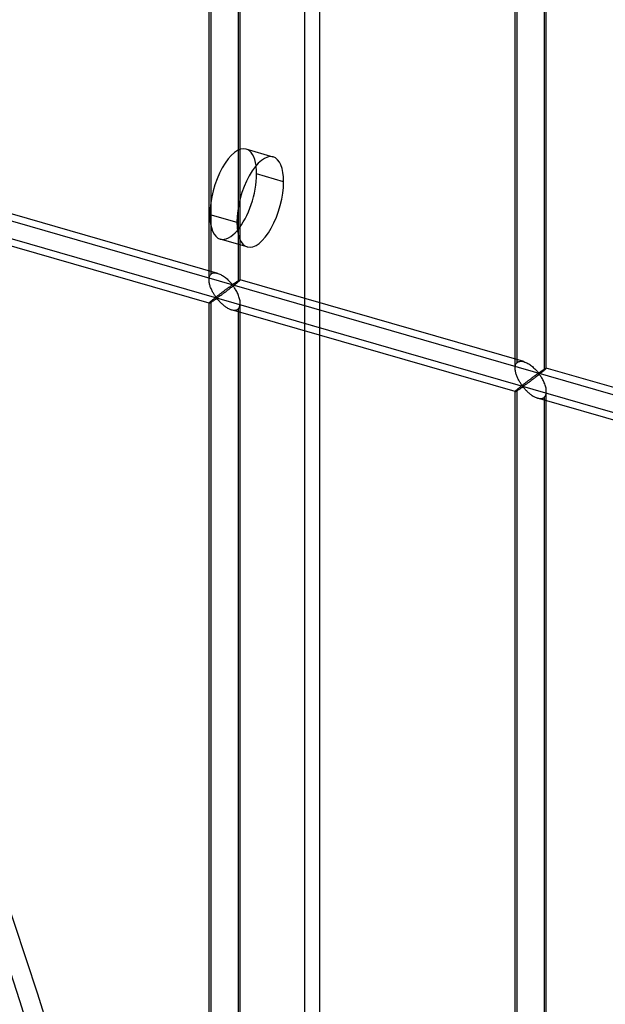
# Model space of a CAD drawing. Header units: millimetres. Extents: x -766 to 748, y -857 to 897.
# Tile 65 of 87: x 516 to 610, y 6 to 164. Entities that reach past the tile are written whole.
import ezdxf

# ---------------------------------------------------------------- set-up
doc = ezdxf.new("R2010")
doc.units = ezdxf.units.MM
doc.layers.add('MAIN-1', color=7, linetype='Continuous')
doc.layers.add('MAIN-2', color=7, linetype='Continuous')

msp = doc.modelspace()

# ---------------------------------------------------------------- linework, layer by layer
at = {"layer": 'MAIN-1'}
msp.add_line((558.31, 137.75), (553.98, 139), dxfattribs=at)
for centre, major_axis, start_param, end_param in [((554.56, 134.51), (2.08, 7.21), 0.000007, 2.158799), ((554.56, 134.51), (2.08, 7.21), -0.982794, 0.000007), ((550.23, 135.76), (-2.08, -7.21), 0.766875, 2.158799), ((550.23, 135.76), (-2.08, -7.21), 2.158799, 2.374718), ((554.56, 134.51), (2.08, 7.21), -3.141586, -0.982794), ((554.56, 134.51), (2.08, 7.21), 2.158799, 3.141599)]:
    msp.add_ellipse(centre, major_axis=major_axis, ratio=0.433013, start_param=start_param, end_param=end_param, dxfattribs=at)
at = {"layer": 'MAIN-2'}
for p, q in [((-431.4, 404.55), (746.4, 64.55)), ((697.56, 75.76), (-431.73, 401.76)), ((546.35, 122.01), (546.35, 314.56)), ((546.68, 122.92), (546.68, 314.89)), ((551.35, 122.01), (551.35, 314.56)), ((551.01, 313.64), (551.01, 121.67)), ((595.42, 107.84), (595.42, 300.39)), ((595.76, 108.76), (595.76, 300.72)), ((600.42, 107.84), (600.42, 300.39)), ((600.09, 299.48), (600.09, 107.51)), ((564.13, -789.68), (564.13, 218.37)), ((561.63, 216.21), (561.63, -791.84)), ((556.64, 141.71), (552.31, 142.96)), ((547.74, 123.05), (502.27, 136.18)), ((546.35, 118.25), (500.88, 131.38)), ((546.48, 132.51), (550.81, 131.26)), ((552.48, 127.3), (548.15, 128.55)), ((546.35, 122.14), (546.37, 122.28)), ((546.35, 121.99), (546.35, 122.14)), ((546.35, 121.86), (546.35, 121.99)), ((546.37, 121.72), (546.35, 121.86)), ((546.37, 122.28), (546.39, 122.41)), ((546.39, 121.59), (546.37, 121.72)), ((546.39, 122.41), (546.43, 122.53)), ((546.41, 121.45), (546.39, 121.59)), ((546.43, 122.53), (546.48, 122.65)), ((546.48, 122.65), (546.54, 122.75)), ((546.54, 122.75), (546.6, 122.84)), ((546.6, 122.84), (546.68, 122.92)), ((546.68, 122.92), (546.8, 123.01)), ((546.8, 123.01), (546.93, 123.07)), ((546.93, 123.07), (547.08, 123.11)), ((547.08, 123.11), (547.23, 123.12)), ((547.23, 123.12), (547.4, 123.12)), ((547.4, 123.12), (547.57, 123.1)), ((547.57, 123.1), (547.75, 123.05)), ((547.75, 123.05), (547.91, 123)), ((547.91, 123), (548.07, 122.93)), ((548.07, 122.93), (548.22, 122.86)), ((548.22, 122.86), (548.37, 122.78)), ((548.37, 122.78), (548.52, 122.69)), ((548.52, 122.69), (548.67, 122.59)), ((548.67, 122.59), (548.82, 122.49)), ((548.82, 122.49), (548.97, 122.38)), ((548.97, 122.38), (549.1, 122.26)), ((549.1, 122.26), (549.24, 122.15)), ((549.24, 122.15), (549.37, 122.03)), ((549.37, 122.03), (549.49, 121.91)), ((549.49, 121.91), (549.6, 121.79)), ((549.6, 121.79), (549.71, 121.68)), ((549.71, 121.68), (549.81, 121.57)), ((550.59, 121.56), (550.64, 121.59)), ((550.64, 121.59), (550.69, 121.63)), ((550.69, 121.63), (550.73, 121.66)), ((550.73, 121.66), (550.78, 121.69)), ((550.78, 121.69), (550.83, 121.72)), ((550.83, 121.72), (550.87, 121.75)), ((550.93, 121.6), (550.84, 121.53)), ((550.87, 121.75), (550.92, 121.78)), ((550.92, 121.78), (550.96, 121.81)), ((551.01, 121.67), (550.93, 121.6)), ((550.96, 121.81), (551, 121.84)), ((551, 121.84), (551.04, 121.86)), ((551.07, 121.72), (551.01, 121.67)), ((551.04, 121.86), (551.08, 121.88)), ((551.12, 121.77), (551.07, 121.72)), ((551.08, 121.88), (551.12, 121.91)), ((551.12, 121.91), (551.15, 121.93)), ((551.17, 121.81), (551.12, 121.77)), ((551.15, 121.93), (551.18, 121.95)), ((551.21, 121.85), (551.17, 121.81)), ((551.18, 121.95), (551.21, 121.96)), ((551.21, 121.96), (551.24, 121.98)), ((551.25, 121.89), (551.21, 121.85)), ((551.24, 121.98), (551.26, 121.99)), ((551.28, 121.92), (551.25, 121.89)), ((551.26, 121.99), (551.29, 122)), ((551.31, 121.95), (551.28, 121.92)), ((551.29, 122), (551.3, 122.01)), ((551.3, 122.01), (551.32, 122.01)), ((551.32, 121.97), (551.31, 121.95)), ((551.32, 122.01), (551.33, 122.02)), ((551.34, 121.99), (551.32, 121.97)), ((551.33, 122.02), (551.34, 122.02)), ((551.34, 122.02), (551.34, 122.01)), ((551.34, 122.01), (551.34, 122.01)), ((551.34, 122.01), (551.35, 122.01)), ((596.82, 108.89), (551.34, 122.01)), ((551.35, 122), (551.34, 121.99)), ((551.35, 122.01), (551.35, 122.01)), ((551.35, 122.01), (551.35, 122.01)), ((551.35, 122.01), (551.35, 122.01)), ((551.35, 122.01), (551.35, 122)), ((546.44, 121.31), (546.41, 121.45)), ((546.48, 121.17), (546.44, 121.31)), ((546.52, 121.04), (546.48, 121.17)), ((546.56, 120.9), (546.52, 121.04)), ((546.61, 120.76), (546.56, 120.9)), ((546.67, 120.63), (546.61, 120.76)), ((546.73, 120.49), (546.67, 120.63)), ((546.79, 120.36), (546.73, 120.49)), ((546.85, 120.23), (546.79, 120.36)), ((546.91, 120.11), (546.85, 120.23)), ((546.98, 119.99), (546.91, 120.11)), ((548.5, 120.03), (548.41, 119.97)), ((548.58, 120.1), (548.5, 120.03)), ((548.66, 120.16), (548.58, 120.1)), ((548.74, 120.22), (548.66, 120.16)), ((548.82, 120.28), (548.74, 120.22)), ((548.9, 120.34), (548.82, 120.28)), ((548.98, 120.06), (548.86, 119.98)), ((548.98, 120.4), (548.9, 120.34)), ((549.06, 120.46), (548.98, 120.4)), ((549.09, 120.15), (548.98, 120.06)), ((549.13, 120.51), (549.06, 120.46)), ((549.21, 120.24), (549.09, 120.15)), ((549.21, 120.56), (549.13, 120.51)), ((549.28, 120.62), (549.21, 120.56)), ((549.33, 120.33), (549.21, 120.24)), ((549.35, 120.67), (549.28, 120.62)), ((549.45, 120.42), (549.33, 120.33)), ((549.42, 120.72), (549.35, 120.67)), ((549.48, 120.77), (549.42, 120.72)), ((549.57, 120.52), (549.45, 120.42)), ((549.55, 120.81), (549.48, 120.77)), ((549.61, 120.86), (549.55, 120.81)), ((549.69, 120.61), (549.57, 120.52)), ((549.67, 120.9), (549.61, 120.86)), ((549.73, 120.94), (549.67, 120.9)), ((549.82, 120.71), (549.69, 120.61)), ((549.78, 120.98), (549.73, 120.94)), ((549.84, 121.02), (549.78, 120.98)), ((549.81, 121.57), (549.91, 121.46)), ((549.94, 120.8), (549.82, 120.71)), ((549.89, 121.06), (549.84, 121.02)), ((549.94, 121.09), (549.89, 121.06)), ((549.91, 121.46), (549.99, 121.36)), ((549.99, 121.12), (549.94, 121.09)), ((550.07, 120.9), (549.94, 120.8)), ((549.99, 121.36), (550.1, 121.28)), ((550.03, 121.14), (549.99, 121.12)), ((550.1, 121.15), (550.03, 121.14)), ((550.19, 121), (550.07, 120.9)), ((550.1, 121.28), (550.16, 121.28)), ((550.2, 121.07), (550.1, 121.15)), ((550.16, 121.28), (550.21, 121.31)), ((550.31, 121.09), (550.19, 121)), ((550.28, 120.96), (550.2, 121.07)), ((550.21, 121.31), (550.25, 121.34)), ((550.25, 121.34), (550.3, 121.37)), ((550.36, 120.85), (550.28, 120.96)), ((550.3, 121.37), (550.35, 121.4)), ((550.43, 121.19), (550.31, 121.09)), ((550.35, 121.4), (550.39, 121.43)), ((550.44, 120.72), (550.36, 120.85)), ((550.39, 121.43), (550.44, 121.46)), ((550.54, 121.28), (550.43, 121.19)), ((550.44, 121.46), (550.49, 121.49)), ((550.53, 120.59), (550.44, 120.72)), ((550.49, 121.49), (550.54, 121.53)), ((550.62, 120.45), (550.53, 120.59)), ((550.54, 121.53), (550.59, 121.56)), ((550.65, 121.37), (550.54, 121.28)), ((550.7, 120.3), (550.62, 120.45)), ((550.75, 121.45), (550.65, 121.37)), ((550.79, 120.15), (550.7, 120.3)), ((550.84, 121.53), (550.75, 121.45)), ((550.87, 119.99), (550.79, 120.15)), ((546.54, 118.46), (546.48, 118.41)), ((546.6, 118.52), (546.54, 118.46)), ((546.68, 118.59), (546.6, 118.52)), ((546.67, 118.42), (546.73, 118.45)), ((546.74, 118.64), (546.68, 118.59)), ((546.68, -73.38), (546.68, 118.59)), ((546.73, 118.45), (546.79, 118.49)), ((546.8, 118.69), (546.74, 118.64)), ((546.79, 118.49), (546.86, 118.53)), ((546.86, 118.74), (546.8, 118.69)), ((546.93, 118.8), (546.86, 118.74)), ((546.86, 118.53), (546.92, 118.58)), ((546.92, 118.58), (546.99, 118.62)), ((547, 118.86), (546.93, 118.8)), ((547.05, 119.87), (546.98, 119.99)), ((546.99, 118.62), (547.05, 118.67)), ((547.07, 118.92), (547, 118.86)), ((547.12, 119.76), (547.05, 119.87)), ((547.05, 118.67), (547.12, 118.71)), ((547.15, 118.98), (547.07, 118.92)), ((547.18, 119.65), (547.12, 119.76)), ((547.12, 118.71), (547.19, 118.76)), ((547.22, 119.04), (547.15, 118.98)), ((547.25, 119.54), (547.18, 119.65)), ((547.19, 118.76), (547.26, 118.81)), ((547.3, 119.11), (547.22, 119.04)), ((547.32, 119.44), (547.25, 119.54)), ((547.26, 118.81), (547.32, 118.85)), ((547.39, 119.17), (547.3, 119.11)), ((547.38, 119.35), (547.32, 119.44)), ((547.32, 118.85), (547.39, 118.89)), ((547.45, 119.26), (547.38, 119.35)), ((547.47, 119.24), (547.39, 119.17)), ((547.39, 118.89), (547.45, 118.93)), ((547.51, 119.18), (547.45, 119.26)), ((547.45, 118.93), (547.52, 118.97)), ((547.56, 119.31), (547.47, 119.24)), ((547.59, 119.12), (547.51, 119.18)), ((547.52, 118.97), (547.6, 118.99)), ((547.64, 119.37), (547.56, 119.31)), ((547.68, 119.13), (547.59, 119.12)), ((547.6, 118.99), (547.68, 118.92)), ((547.73, 119.44), (547.64, 119.37)), ((547.75, 119.17), (547.68, 119.13)), ((547.68, 118.92), (547.75, 118.85)), ((547.82, 119.51), (547.73, 119.44)), ((547.82, 119.22), (547.75, 119.17)), ((547.75, 118.85), (547.82, 118.77)), ((547.9, 119.58), (547.82, 119.51)), ((547.89, 119.27), (547.82, 119.22)), ((547.82, 118.77), (547.9, 118.68)), ((547.97, 119.32), (547.89, 119.27)), ((547.99, 119.65), (547.9, 119.58)), ((547.9, 118.68), (547.98, 118.6)), ((548.05, 119.38), (547.97, 119.32)), ((547.98, 118.6), (548.06, 118.51)), ((548.08, 119.71), (547.99, 119.65)), ((548.14, 119.45), (548.05, 119.38)), ((548.06, 118.51), (548.15, 118.42)), ((548.16, 119.78), (548.08, 119.71)), ((548.23, 119.51), (548.14, 119.45)), ((548.25, 119.84), (548.16, 119.78)), ((548.33, 119.58), (548.23, 119.51)), ((548.33, 119.91), (548.25, 119.84)), ((548.41, 119.97), (548.33, 119.91)), ((548.43, 119.66), (548.33, 119.58)), ((548.53, 119.73), (548.43, 119.66)), ((548.64, 119.81), (548.53, 119.73)), ((548.75, 119.89), (548.64, 119.81)), ((548.86, 119.98), (548.75, 119.89)), ((550.95, 119.82), (550.87, 119.99)), ((551.02, 119.66), (550.95, 119.82)), ((551.09, 119.48), (551.02, 119.66)), ((551.15, 119.31), (551.09, 119.48)), ((551.21, 119.14), (551.15, 119.31)), ((551.25, 118.96), (551.21, 119.14)), ((551.29, 118.79), (551.25, 118.96)), ((551.32, 118.62), (551.29, 118.79)), ((551.34, 118.44), (551.32, 118.62)), ((551.35, 118.27), (551.34, 118.44)), ((546.37, 118.29), (546.35, 118.27)), ((546.35, 118.27), (546.35, 118.26)), ((546.35, 118.26), (546.35, 118.25)), ((546.35, -74.29), (546.35, 118.26)), ((546.35, 118.25), (546.35, 118.25)), ((546.35, 118.25), (546.35, 118.25)), ((546.35, 118.25), (546.35, 118.25)), ((546.35, 118.25), (546.35, 118.25)), ((546.35, 118.25), (546.36, 118.25)), ((546.36, 118.25), (546.37, 118.25)), ((546.39, 118.32), (546.37, 118.29)), ((546.37, 118.25), (546.39, 118.26)), ((546.43, 118.36), (546.39, 118.32)), ((546.39, 118.26), (546.41, 118.27)), ((546.41, 118.27), (546.45, 118.28)), ((546.48, 118.41), (546.43, 118.36)), ((546.45, 118.28), (546.48, 118.3)), ((546.48, 118.3), (546.52, 118.33)), ((546.52, 118.33), (546.57, 118.35)), ((546.57, 118.35), (546.62, 118.38)), ((546.62, 118.38), (546.67, 118.42)), ((548.15, 118.42), (548.24, 118.32)), ((548.24, 118.32), (548.34, 118.23)), ((548.34, 118.23), (548.44, 118.14)), ((548.44, 118.14), (548.54, 118.05)), ((548.54, 118.05), (548.65, 117.96)), ((548.65, 117.96), (548.76, 117.87)), ((548.76, 117.87), (548.87, 117.78)), ((548.87, 117.78), (548.98, 117.7)), ((548.98, 117.7), (549.1, 117.62)), ((549.1, 117.62), (549.22, 117.55)), ((549.22, 117.55), (549.34, 117.48)), ((549.34, 117.48), (549.46, 117.41)), ((549.46, 117.41), (549.58, 117.36)), ((549.58, 117.36), (549.7, 117.3)), ((549.7, 117.3), (549.82, 117.25)), ((549.82, 117.25), (549.95, 117.21)), ((549.95, 117.21), (550.08, 117.18)), ((595.43, 104.08), (549.96, 117.21)), ((550.08, 117.18), (550.22, 117.15)), ((550.22, 117.15), (550.35, 117.14)), ((550.35, 117.14), (550.48, 117.14)), ((550.48, 117.14), (550.6, 117.16)), ((550.6, 117.16), (550.72, 117.18)), ((550.72, 117.18), (550.82, 117.22)), ((550.82, 117.22), (550.92, 117.28)), ((550.92, 117.28), (551.01, 117.34)), ((551.01, 117.34), (551.12, 117.45)), ((551.01, 117.34), (551.01, -74.63)), ((551.12, 117.45), (551.2, 117.58)), ((551.2, 117.58), (551.27, 117.73)), ((551.27, 117.73), (551.31, 117.9)), ((551.31, 117.9), (551.34, 118.08)), ((551.34, 118.08), (551.35, 118.27)), ((551.35, -74.29), (551.35, 118.26)), ((596.15, 108.94), (596.31, 108.96)), ((596.31, 108.96), (596.48, 108.95)), ((596.48, 108.95), (596.65, 108.93)), ((595.42, 107.83), (595.43, 107.97)), ((595.43, 107.69), (595.42, 107.83)), ((595.43, 107.97), (595.44, 108.11)), ((595.44, 107.56), (595.43, 107.69)), ((595.44, 108.11), (595.47, 108.24)), ((595.46, 107.42), (595.44, 107.56)), ((595.49, 107.28), (595.46, 107.42)), ((595.47, 108.24), (595.5, 108.37)), ((595.5, 108.37), (595.55, 108.48)), ((595.55, 108.48), (595.61, 108.59)), ((595.61, 108.59), (595.68, 108.68)), ((595.68, 108.68), (595.76, 108.76)), ((595.76, 108.76), (595.88, 108.84)), ((595.88, 108.84), (596.01, 108.9)), ((596.01, 108.9), (596.15, 108.94)), ((596.65, 108.93), (596.82, 108.89)), ((596.82, 108.89), (596.98, 108.83)), ((596.98, 108.83), (597.14, 108.77)), ((597.14, 108.77), (597.3, 108.69)), ((597.3, 108.69), (597.45, 108.61)), ((597.45, 108.61), (597.6, 108.52)), ((597.6, 108.52), (597.75, 108.42)), ((597.75, 108.42), (597.9, 108.32)), ((597.9, 108.32), (598.04, 108.21)), ((598.04, 108.21), (598.18, 108.09)), ((598.18, 108.09), (598.31, 107.98)), ((598.31, 107.98), (598.44, 107.86)), ((598.44, 107.86), (598.56, 107.74)), ((598.56, 107.74), (598.68, 107.63)), ((598.68, 107.63), (598.79, 107.51)), ((598.79, 107.51), (598.89, 107.4)), ((598.89, 107.4), (598.98, 107.29)), ((599.61, 107.36), (599.66, 107.39)), ((599.66, 107.39), (599.71, 107.43)), ((599.71, 107.43), (599.76, 107.46)), ((599.76, 107.46), (599.81, 107.49)), ((599.81, 107.49), (599.86, 107.52)), ((599.86, 107.52), (599.9, 107.55)), ((599.9, 107.55), (599.95, 107.58)), ((600.01, 107.44), (599.92, 107.36)), ((599.95, 107.58), (599.99, 107.61)), ((599.99, 107.61), (600.04, 107.64)), ((600.09, 107.51), (600.01, 107.44)), ((600.04, 107.64), (600.08, 107.67)), ((600.08, 107.67), (600.12, 107.69)), ((600.15, 107.56), (600.09, 107.51)), ((600.12, 107.69), (600.16, 107.72)), ((600.2, 107.6), (600.15, 107.56)), ((600.16, 107.72), (600.19, 107.74)), ((600.19, 107.74), (600.23, 107.76)), ((600.25, 107.65), (600.2, 107.6)), ((600.23, 107.76), (600.26, 107.78)), ((600.29, 107.69), (600.25, 107.65)), ((600.26, 107.78), (600.29, 107.8)), ((600.29, 107.8), (600.32, 107.81)), ((600.33, 107.72), (600.29, 107.69)), ((600.32, 107.81), (600.34, 107.82)), ((600.36, 107.75), (600.33, 107.72)), ((600.34, 107.82), (600.36, 107.83)), ((600.36, 107.83), (600.38, 107.84)), ((600.38, 107.78), (600.36, 107.75)), ((600.38, 107.84), (600.4, 107.85)), ((600.4, 107.8), (600.38, 107.78)), ((600.4, 107.85), (600.41, 107.85)), ((600.41, 107.82), (600.4, 107.8)), ((600.41, 107.85), (600.42, 107.85)), ((600.42, 107.83), (600.41, 107.82)), ((600.42, 107.85), (600.42, 107.85)), ((600.42, 107.85), (600.42, 107.85)), ((600.42, 107.85), (600.42, 107.85)), ((600.42, 107.85), (600.42, 107.85)), ((600.42, 107.85), (600.42, 107.84)), ((645.89, 94.72), (600.42, 107.85)), ((600.42, 107.84), (600.42, 107.84)), ((600.42, 107.84), (600.42, 107.83)), ((595.52, 107.14), (595.49, 107.28)), ((595.55, 107.01), (595.52, 107.14)), ((595.59, 106.87), (595.55, 107.01)), ((595.64, 106.73), (595.59, 106.87)), ((595.69, 106.6), (595.64, 106.73)), ((595.74, 106.46), (595.69, 106.6)), ((595.8, 106.33), (595.74, 106.46)), ((595.86, 106.2), (595.8, 106.33)), ((595.92, 106.07), (595.86, 106.2)), ((595.99, 105.94), (595.92, 106.07)), ((596.05, 105.82), (595.99, 105.94)), ((596.12, 105.7), (596.05, 105.82)), ((597.49, 105.8), (597.4, 105.74)), ((597.57, 105.87), (597.49, 105.8)), ((597.65, 105.93), (597.57, 105.87)), ((597.74, 105.99), (597.65, 105.93)), ((597.82, 106.05), (597.74, 105.99)), ((597.9, 106.11), (597.82, 106.05)), ((597.94, 105.81), (597.82, 105.73)), ((597.98, 106.17), (597.9, 106.11)), ((598.05, 105.9), (597.94, 105.81)), ((598.06, 106.23), (597.98, 106.17)), ((598.17, 105.99), (598.05, 105.9)), ((598.13, 106.29), (598.06, 106.23)), ((598.21, 106.34), (598.13, 106.29)), ((598.29, 106.08), (598.17, 105.99)), ((598.28, 106.4), (598.21, 106.34)), ((598.35, 106.45), (598.28, 106.4)), ((598.41, 106.17), (598.29, 106.08)), ((598.42, 106.5), (598.35, 106.45)), ((598.53, 106.26), (598.41, 106.17)), ((598.49, 106.55), (598.42, 106.5)), ((598.56, 106.6), (598.49, 106.55)), ((598.65, 106.35), (598.53, 106.26)), ((598.62, 106.65), (598.56, 106.6)), ((598.68, 106.69), (598.62, 106.65)), ((598.77, 106.44), (598.65, 106.35)), ((598.75, 106.74), (598.68, 106.69)), ((598.8, 106.78), (598.75, 106.74)), ((598.89, 106.54), (598.77, 106.44)), ((598.86, 106.82), (598.8, 106.78)), ((598.91, 106.85), (598.86, 106.82)), ((599.02, 106.64), (598.89, 106.54)), ((598.96, 106.89), (598.91, 106.85)), ((599.01, 106.92), (598.96, 106.89)), ((598.98, 107.29), (599.07, 107.2)), ((599.06, 106.95), (599.01, 106.92)), ((599.14, 106.74), (599.02, 106.64)), ((599.11, 106.98), (599.06, 106.95)), ((599.07, 107.2), (599.17, 107.11)), ((599.17, 106.99), (599.11, 106.98)), ((599.26, 106.83), (599.14, 106.74)), ((599.17, 107.11), (599.24, 107.12)), ((599.27, 106.9), (599.17, 106.99)), ((599.24, 107.12), (599.28, 107.14)), ((599.39, 106.93), (599.26, 106.83)), ((599.35, 106.8), (599.27, 106.9)), ((599.28, 107.14), (599.33, 107.17)), ((599.33, 107.17), (599.37, 107.2)), ((599.44, 106.68), (599.35, 106.8)), ((599.37, 107.2), (599.42, 107.23)), ((599.5, 107.02), (599.39, 106.93)), ((599.42, 107.23), (599.47, 107.26)), ((599.52, 106.56), (599.44, 106.68)), ((599.47, 107.26), (599.52, 107.3)), ((599.61, 107.11), (599.5, 107.02)), ((599.52, 107.3), (599.56, 107.33)), ((599.61, 106.42), (599.52, 106.56)), ((599.56, 107.33), (599.61, 107.36)), ((599.72, 107.2), (599.61, 107.11)), ((599.69, 106.28), (599.61, 106.42)), ((599.78, 106.13), (599.69, 106.28)), ((599.82, 107.28), (599.72, 107.2)), ((599.86, 105.98), (599.78, 106.13)), ((599.92, 107.36), (599.82, 107.28)), ((599.94, 105.82), (599.86, 105.98)), ((600.02, 105.66), (599.94, 105.82)), ((595.55, 104.24), (595.5, 104.19)), ((595.61, 104.29), (595.55, 104.24)), ((595.68, 104.36), (595.61, 104.29)), ((595.64, 104.19), (595.69, 104.22)), ((595.76, 104.43), (595.68, 104.36)), ((595.69, 104.22), (595.75, 104.25)), ((595.75, 104.25), (595.81, 104.29)), ((595.81, 104.47), (595.76, 104.43)), ((595.76, -87.54), (595.76, 104.43)), ((595.87, 104.52), (595.81, 104.47)), ((595.81, 104.29), (595.87, 104.33)), ((595.94, 104.58), (595.87, 104.52)), ((595.87, 104.33), (595.93, 104.37)), ((595.93, 104.37), (595.99, 104.41)), ((596, 104.63), (595.94, 104.58)), ((595.99, 104.41), (596.06, 104.45)), ((596.07, 104.69), (596, 104.63)), ((596.06, 104.45), (596.13, 104.5)), ((596.14, 104.75), (596.07, 104.69)), ((596.19, 105.59), (596.12, 105.7)), ((596.13, 104.5), (596.2, 104.55)), ((596.22, 104.81), (596.14, 104.75)), ((596.26, 105.48), (596.19, 105.59)), ((596.2, 104.55), (596.26, 104.59)), ((596.3, 104.87), (596.22, 104.81)), ((596.33, 105.37), (596.26, 105.48)), ((596.26, 104.59), (596.33, 104.64)), ((596.38, 104.94), (596.3, 104.87)), ((596.39, 105.28), (596.33, 105.37)), ((596.33, 104.64), (596.4, 104.68)), ((596.46, 105), (596.38, 104.94)), ((596.46, 105.18), (596.39, 105.28)), ((596.4, 104.68), (596.46, 104.73)), ((596.52, 105.1), (596.46, 105.18)), ((596.55, 105.07), (596.46, 105)), ((596.46, 104.73), (596.53, 104.77)), ((596.59, 105.02), (596.52, 105.1)), ((596.53, 104.77), (596.59, 104.81)), ((596.63, 105.14), (596.55, 105.07)), ((596.66, 104.95), (596.59, 105.02)), ((596.59, 104.81), (596.67, 104.82)), ((596.72, 105.21), (596.63, 105.14)), ((596.75, 104.96), (596.66, 104.95)), ((596.67, 104.82), (596.76, 104.76)), ((596.8, 105.28), (596.72, 105.21)), ((596.82, 105), (596.75, 104.96)), ((596.76, 104.76), (596.83, 104.68)), ((596.89, 105.34), (596.8, 105.28)), ((596.89, 105.05), (596.82, 105)), ((596.83, 104.68), (596.9, 104.6)), ((596.98, 105.41), (596.89, 105.34)), ((596.97, 105.1), (596.89, 105.05)), ((596.9, 104.6), (596.97, 104.52)), ((597.04, 105.16), (596.97, 105.1)), ((596.97, 104.52), (597.05, 104.43)), ((597.07, 105.48), (596.98, 105.41)), ((597.13, 105.22), (597.04, 105.16)), ((597.05, 104.43), (597.13, 104.34)), ((597.15, 105.55), (597.07, 105.48)), ((597.22, 105.28), (597.13, 105.22)), ((597.13, 104.34), (597.22, 104.25)), ((597.24, 105.61), (597.15, 105.55)), ((597.31, 105.35), (597.22, 105.28)), ((597.22, 104.25), (597.31, 104.16)), ((597.32, 105.68), (597.24, 105.61)), ((597.41, 105.42), (597.31, 105.35)), ((597.4, 105.74), (597.32, 105.68)), ((597.51, 105.49), (597.41, 105.42)), ((597.61, 105.57), (597.51, 105.49)), ((597.71, 105.65), (597.61, 105.57)), ((597.82, 105.73), (597.71, 105.65)), ((600.09, 105.49), (600.02, 105.66)), ((600.16, 105.32), (600.09, 105.49)), ((600.23, 105.14), (600.16, 105.32)), ((600.28, 104.97), (600.23, 105.14)), ((600.33, 104.8), (600.28, 104.97)), ((600.37, 104.62), (600.33, 104.8)), ((600.4, 104.45), (600.37, 104.62)), ((600.41, 104.28), (600.4, 104.45)), ((600.42, 104.1), (600.41, 104.28)), ((595.43, 104.1), (595.42, 104.09)), ((595.42, 104.09), (595.42, 104.09)), ((595.42, 104.09), (595.42, 104.09)), ((595.42, 104.09), (595.43, 104.09)), ((595.42, -88.46), (595.42, 104.09)), ((595.44, 104.13), (595.43, 104.1)), ((595.43, 104.09), (595.43, 104.08)), ((595.43, 104.08), (595.43, 104.08)), ((595.43, 104.08), (595.43, 104.08)), ((595.43, 104.08), (595.44, 104.08)), ((595.47, 104.16), (595.44, 104.13)), ((595.44, 104.08), (595.46, 104.09)), ((595.46, 104.09), (595.49, 104.1)), ((595.5, 104.19), (595.47, 104.16)), ((595.49, 104.1), (595.52, 104.12)), ((595.52, 104.12), (595.56, 104.14)), ((595.56, 104.14), (595.6, 104.16)), ((595.6, 104.16), (595.64, 104.19)), ((597.31, 104.16), (597.41, 104.06)), ((597.41, 104.06), (597.51, 103.97)), ((597.51, 103.97), (597.61, 103.88)), ((597.61, 103.88), (597.72, 103.79)), ((597.72, 103.79), (597.83, 103.7)), ((597.83, 103.7), (597.94, 103.62)), ((597.94, 103.62), (598.06, 103.54)), ((598.06, 103.54), (598.17, 103.46)), ((598.17, 103.46), (598.29, 103.38)), ((598.29, 103.38), (598.41, 103.31)), ((598.41, 103.31), (598.53, 103.25)), ((598.53, 103.25), (598.65, 103.19)), ((598.65, 103.19), (598.77, 103.13)), ((598.77, 103.13), (598.9, 103.09)), ((598.9, 103.09), (599.02, 103.05)), ((599.02, 103.05), (599.16, 103.01)), ((644.5, 89.92), (599.03, 103.04)), ((599.16, 103.01), (599.29, 102.99)), ((599.29, 102.99), (599.43, 102.98)), ((599.43, 102.98), (599.55, 102.98)), ((599.55, 102.98), (599.68, 102.99)), ((599.68, 102.99), (599.79, 103.02)), ((599.79, 103.02), (599.9, 103.06)), ((599.9, 103.06), (600, 103.11)), ((600, 103.11), (600.09, 103.18)), ((600.09, 103.18), (600.19, 103.28)), ((600.09, 103.18), (600.09, -88.79)), ((600.19, 103.28), (600.28, 103.41)), ((600.28, 103.41), (600.34, 103.56)), ((600.34, 103.56), (600.39, 103.73)), ((600.39, 103.73), (600.41, 103.91)), ((600.41, 103.91), (600.42, 104.1)), ((600.42, -88.46), (600.42, 104.09))]:
    msp.add_line(p, q, dxfattribs=at)
for centre, major_axis, ratio, start_param, end_param in [((-29.1, -25.2), (-438.62, 506.47), 0.75, -2.427868, 0), ((550.23, 135.76), (-2.08, -7.21), 0.433013, -3.141586, -0.982794), ((550.23, 135.76), (-2.08, -7.21), 0.433013, 2.374718, 3.141599), ((550.23, 135.76), (-2.08, -7.21), 0.433013, -0.982794, 0.000007), ((550.23, 135.76), (-2.08, -7.21), 0.433013, 0.000007, 0.766875), ((-31.6, -27.37), (438.62, -506.47), 0.75, 0.713724, 1.204182)]:
    msp.add_ellipse(centre, major_axis=major_axis, ratio=ratio, start_param=start_param, end_param=end_param, dxfattribs=at)

doc.saveas('drawing.dxf')
